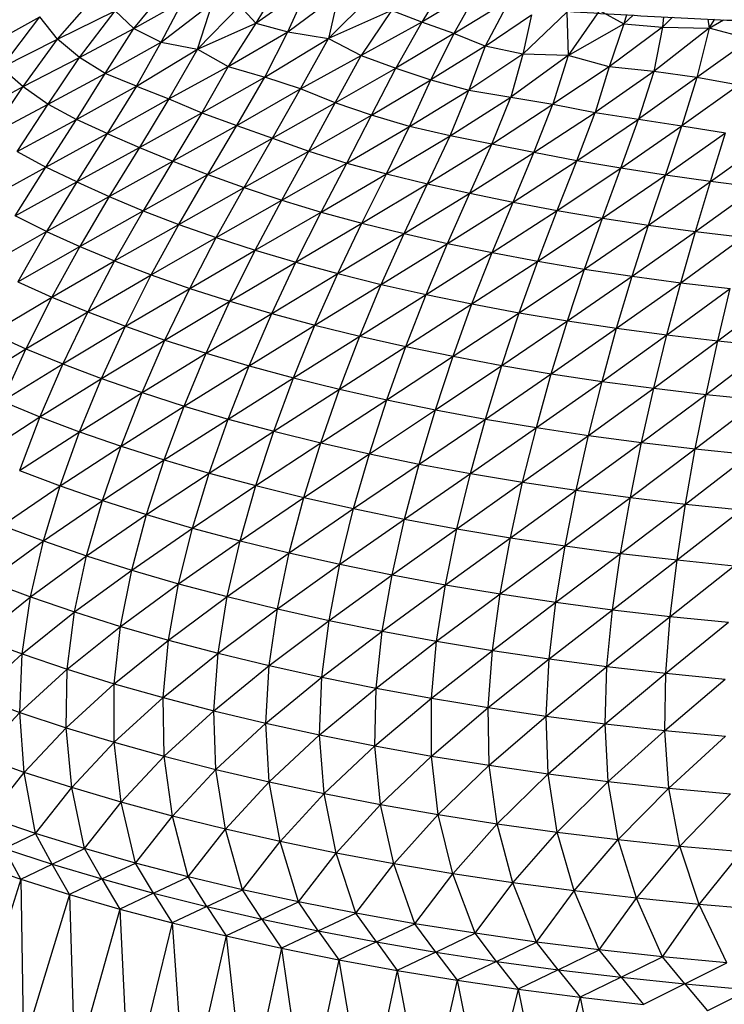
# Paper-space layout '_Dimétrica' of a CAD drawing. Header units: millimetres. Extents: x -212 to 188, y -228 to 468.
# Tile 16 of 24: x -85 to -39, y 45 to 110. Entities that reach past the tile are written whole.
import ezdxf

# ---------------------------------------------------------------- set-up
doc = ezdxf.new("R2010")
doc.units = ezdxf.units.MM

psp = doc.layouts.new('_Dimétrica')

# ---------------------------------------------------------------- linework, layer by layer
at = {"color": 7, "linetype": 'Continuous', "lineweight": 25}
for p, q in [((-77.836, 109.198), (-75.32, 112.287)), ((-69.834, 109.55), (-66.374, 111.99)), ((-67.722, 108.983), (-66.374, 111.99)), ((-82.855, 108.506), (-80.25, 111.49)), ((-68.431, 111.883), (-69.834, 109.55)), ((-67.722, 108.983), (-64.382, 111.468)), ((-64.382, 111.468), (-65.045, 108.543)), ((-62.148, 111.45), (-65.045, 108.543)), ((-77.836, 109.198), (-74.617, 110.994)), ((-76.058, 108.313), (-74.617, 110.994)), ((-76.058, 108.313), (-72.669, 110.892)), ((-73.658, 107.836), (-72.669, 110.892)), ((-70.872, 110.685), (-73.658, 107.836)), ((-70.872, 110.685), (-69.834, 109.55)), ((-58.103, 110.966), (-58.921, 109.615)), ((-56.821, 110.861), (-58.921, 109.615)), ((-55.743, 110.776), (-56.806, 108.874)), ((-82.855, 108.506), (-79.077, 110.364)), ((-81.421, 107.297), (-79.077, 110.364)), ((-79.077, 110.364), (-77.836, 109.198)), ((-60.907, 110.386), (-65.045, 108.543)), ((-60.907, 110.386), (-62.909, 107.428)), ((-58.921, 109.615), (-60.907, 110.386)), ((-56.806, 108.874), (-53.897, 110.649)), ((-53.398, 110.614), (-54.753, 108.049)), ((-54.753, 108.049), (-51.704, 110.097)), ((-52.271, 107.525), (-49.392, 110.287)), ((-51.704, 110.097), (-52.271, 107.525)), ((-49.392, 110.287), (-49.297, 107.437)), ((-47.251, 110.376), (-49.297, 107.437)), ((-47.251, 110.376), (-45.636, 109.517)), ((-45.476, 110.109), (-45.636, 109.517)), ((-45.636, 109.517), (-45.034, 110.084)), ((-87.969, 107.791), (-84.027, 109.967)), ((-86.529, 106.648), (-84.027, 109.967)), ((-82.855, 108.506), (-84.027, 109.967)), ((-73.658, 107.836), (-69.834, 109.55)), ((-69.834, 109.55), (-71.645, 106.702)), ((-69.834, 109.55), (-67.722, 108.983)), ((-58.921, 109.615), (-62.909, 107.428)), ((-58.921, 109.615), (-60.632, 106.595)), ((-56.806, 108.874), (-58.921, 109.615)), ((-49.297, 107.437), (-45.636, 109.517)), ((-45.636, 109.517), (-46.603, 106.689)), ((-45.636, 109.517), (-43.103, 109.286)), ((-43.032, 109.971), (-43.103, 109.286)), ((-42.457, 109.938), (-43.103, 109.286)), ((-40.128, 109.827), (-40.038, 109.229)), ((-40.038, 109.229), (-39.66, 109.806)), ((-40.038, 109.229), (-39.106, 109.781)), ((-81.421, 107.297), (-77.836, 109.198)), ((-79.72, 106.242), (-77.836, 109.198)), ((-77.836, 109.198), (-76.058, 108.313)), ((-71.645, 106.702), (-67.722, 108.983)), ((-69.236, 106.004), (-67.722, 108.983)), ((-67.722, 108.983), (-65.045, 108.543)), ((-56.806, 108.874), (-60.632, 106.595)), ((-56.806, 108.874), (-58.323, 105.819)), ((-54.753, 108.049), (-56.806, 108.874)), ((-43.103, 109.286), (-46.603, 106.689)), ((-43.103, 109.286), (-43.678, 106.377)), ((-40.038, 109.229), (-43.678, 106.377)), ((-43.103, 109.286), (-40.038, 109.229)), ((-40.038, 109.229), (-40.852, 105.992)), ((-37.347, 108.495), (-40.038, 109.229)), ((-86.529, 106.648), (-82.855, 108.506)), ((-85.114, 105.38), (-82.855, 108.506)), ((-81.421, 107.297), (-82.855, 108.506)), ((-79.72, 106.242), (-76.058, 108.313)), ((-77.66, 105.408), (-76.058, 108.313)), ((-76.058, 108.313), (-73.658, 107.836)), ((-69.236, 106.004), (-65.045, 108.543)), ((-66.899, 105.234), (-65.045, 108.543)), ((-65.045, 108.543), (-62.909, 107.428)), ((-37.347, 108.495), (-40.852, 105.992)), ((-77.66, 105.408), (-73.658, 107.836)), ((-73.658, 107.836), (-75.54, 104.584)), ((-73.658, 107.836), (-71.645, 106.702)), ((-54.753, 108.049), (-58.323, 105.819)), ((-54.753, 108.049), (-55.829, 105.146)), ((-52.271, 107.525), (-55.829, 105.146)), ((-52.271, 107.525), (-54.753, 108.049)), ((-52.271, 107.525), (-53.067, 104.69)), ((-49.297, 107.437), (-53.067, 104.69)), ((-49.297, 107.437), (-52.271, 107.525)), ((-49.297, 107.437), (-50.314, 104.235)), ((-46.603, 106.689), (-49.297, 107.437)), ((-85.114, 105.38), (-81.421, 107.297)), ((-83.479, 104.238), (-81.421, 107.297)), ((-79.72, 106.242), (-81.421, 107.297)), ((-66.899, 105.234), (-62.909, 107.428)), ((-64.62, 104.318), (-62.909, 107.428)), ((-62.909, 107.428), (-60.632, 106.595)), ((-86.529, 106.648), (-85.114, 105.38)), ((-83.479, 104.238), (-79.72, 106.242)), ((-81.606, 103.226), (-79.72, 106.242)), ((-77.66, 105.408), (-79.72, 106.242)), ((-75.54, 104.584), (-71.645, 106.702)), ((-71.645, 106.702), (-73.371, 103.655)), ((-71.645, 106.702), (-69.236, 106.004)), ((-64.62, 104.318), (-60.632, 106.595)), ((-62.23, 103.502), (-60.632, 106.595)), ((-60.632, 106.595), (-58.323, 105.819)), ((-46.603, 106.689), (-50.314, 104.235)), ((-46.603, 106.689), (-47.526, 103.678)), ((-43.678, 106.377), (-47.526, 103.678)), ((-43.678, 106.377), (-46.603, 106.689)), ((-43.678, 106.377), (-44.67, 103.237)), ((-40.852, 105.992), (-43.678, 106.377)), ((-73.371, 103.655), (-69.236, 106.004)), ((-71.071, 102.832), (-69.236, 106.004)), ((-66.899, 105.234), (-69.236, 106.004)), ((-62.23, 103.502), (-58.323, 105.819)), ((-59.725, 102.771), (-58.323, 105.819)), ((-58.323, 105.819), (-55.829, 105.146)), ((-40.852, 105.992), (-44.67, 103.237)), ((-40.852, 105.992), (-41.825, 102.795)), ((-38.077, 105.471), (-40.852, 105.992)), ((-88.808, 103.411), (-85.114, 105.38)), ((-87.254, 102.228), (-85.114, 105.38)), ((-85.114, 105.38), (-83.479, 104.238)), ((-81.606, 103.226), (-77.66, 105.408)), ((-77.66, 105.408), (-79.588, 102.304)), ((-77.66, 105.408), (-75.54, 104.584)), ((-71.071, 102.832), (-66.899, 105.234)), ((-68.739, 101.994), (-66.899, 105.234)), ((-64.62, 104.318), (-66.899, 105.234)), ((-59.725, 102.771), (-55.829, 105.146)), ((-57.065, 102.143), (-55.829, 105.146)), ((-55.829, 105.146), (-53.067, 104.69)), ((-38.077, 105.471), (-41.825, 102.795)), ((-87.254, 102.228), (-83.479, 104.238)), ((-85.517, 101.125), (-83.479, 104.238)), ((-83.479, 104.238), (-81.606, 103.226)), ((-79.588, 102.304), (-75.54, 104.584)), ((-75.54, 104.584), (-77.478, 101.39)), ((-75.54, 104.584), (-73.371, 103.655)), ((-68.739, 101.994), (-64.62, 104.318)), ((-66.354, 101.146), (-64.62, 104.318)), ((-62.23, 103.502), (-64.62, 104.318)), ((-57.065, 102.143), (-53.067, 104.69)), ((-54.326, 101.59), (-53.067, 104.69)), ((-54.326, 101.59), (-50.314, 104.235)), ((-53.067, 104.69), (-50.314, 104.235)), ((-51.548, 101.046), (-50.314, 104.235)), ((-50.314, 104.235), (-47.526, 103.678)), ((-77.478, 101.39), (-73.371, 103.655)), ((-73.371, 103.655), (-75.28, 100.473)), ((-73.371, 103.655), (-71.071, 102.832)), ((-51.548, 101.046), (-47.526, 103.678)), ((-48.723, 100.502), (-47.526, 103.678)), ((-47.526, 103.678), (-44.67, 103.237)), ((-85.517, 101.125), (-81.606, 103.226)), ((-83.616, 100.097), (-81.606, 103.226)), ((-79.588, 102.304), (-81.606, 103.226)), ((-66.354, 101.146), (-62.23, 103.502)), ((-63.857, 100.359), (-62.23, 103.502)), ((-59.725, 102.771), (-62.23, 103.502)), ((-48.723, 100.502), (-44.67, 103.237)), ((-45.841, 100.014), (-44.67, 103.237)), ((-44.67, 103.237), (-41.825, 102.795)), ((-83.616, 100.097), (-79.588, 102.304)), ((-79.588, 102.304), (-81.594, 99.118)), ((-79.588, 102.304), (-77.478, 101.39)), ((-75.28, 100.473), (-71.071, 102.832)), ((-72.984, 99.6), (-71.071, 102.832)), ((-71.071, 102.832), (-68.739, 101.994)), ((-63.857, 100.359), (-59.725, 102.771)), ((-61.244, 99.642), (-59.725, 102.771)), ((-57.065, 102.143), (-59.725, 102.771)), ((-45.841, 100.014), (-41.825, 102.795)), ((-42.914, 99.557), (-41.825, 102.795)), ((-42.914, 99.557), (-38.954, 102.349)), ((-41.825, 102.795), (-38.954, 102.349)), ((-39.94, 99.137), (-38.954, 102.349)), ((-72.984, 99.6), (-68.739, 101.994)), ((-70.6, 98.747), (-68.739, 101.994)), ((-68.739, 101.994), (-66.354, 101.146)), ((-61.244, 99.642), (-57.065, 102.143)), ((-58.543, 98.987), (-57.065, 102.143)), ((-54.326, 101.59), (-57.065, 102.143)), ((-39.94, 99.137), (-36.04, 101.966)), ((-85.517, 101.125), (-83.616, 100.097)), ((-81.594, 99.118), (-77.478, 101.39)), ((-77.478, 101.39), (-79.465, 98.161)), ((-77.478, 101.39), (-75.28, 100.473)), ((-70.6, 98.747), (-66.354, 101.146)), ((-68.123, 97.919), (-66.354, 101.146)), ((-66.354, 101.146), (-63.857, 100.359)), ((-58.543, 98.987), (-54.326, 101.59)), ((-55.766, 98.375), (-54.326, 101.59)), ((-55.766, 98.375), (-51.548, 101.046)), ((-51.548, 101.046), (-54.326, 101.59)), ((-52.925, 97.791), (-51.548, 101.046)), ((-48.723, 100.502), (-51.548, 101.046)), ((-79.465, 98.161), (-75.28, 100.473)), ((-75.28, 100.473), (-77.231, 97.225)), ((-75.28, 100.473), (-72.984, 99.6)), ((-68.123, 97.919), (-63.857, 100.359)), ((-65.541, 97.14), (-63.857, 100.359)), ((-63.857, 100.359), (-61.244, 99.642)), ((-52.925, 97.791), (-48.723, 100.502)), ((-50.023, 97.238), (-48.723, 100.502)), ((-45.841, 100.014), (-48.723, 100.502)), ((-87.559, 97.934), (-83.616, 100.097)), ((-85.631, 96.883), (-83.616, 100.097)), ((-81.594, 99.118), (-83.616, 100.097)), ((-50.023, 97.238), (-45.841, 100.014)), ((-47.053, 96.732), (-45.841, 100.014)), ((-42.914, 99.557), (-45.841, 100.014)), ((-85.631, 96.883), (-81.594, 99.118)), ((-81.594, 99.118), (-83.577, 95.867)), ((-81.594, 99.118), (-79.465, 98.161)), ((-77.231, 97.225), (-72.984, 99.6)), ((-74.88, 96.325), (-72.984, 99.6)), ((-72.984, 99.6), (-70.6, 98.747)), ((-65.541, 97.14), (-61.244, 99.642)), ((-62.856, 96.409), (-61.244, 99.642)), ((-61.244, 99.642), (-58.543, 98.987)), ((-47.053, 96.732), (-42.914, 99.557)), ((-44.028, 96.269), (-42.914, 99.557)), ((-44.028, 96.269), (-39.94, 99.137)), ((-39.94, 99.137), (-42.914, 99.557)), ((-40.94, 95.85), (-39.94, 99.137)), ((-36.919, 98.768), (-39.94, 99.137)), ((-74.88, 96.325), (-70.6, 98.747)), ((-72.427, 95.459), (-70.6, 98.747)), ((-70.6, 98.747), (-68.123, 97.919)), ((-62.856, 96.409), (-58.543, 98.987)), ((-60.088, 95.725), (-58.543, 98.987)), ((-60.088, 95.725), (-55.766, 98.375)), ((-58.543, 98.987), (-55.766, 98.375)), ((-57.233, 95.081), (-55.766, 98.375)), ((-55.766, 98.375), (-52.925, 97.791)), ((-40.94, 95.85), (-36.919, 98.768)), ((-83.577, 95.867), (-79.465, 98.161)), ((-79.465, 98.161), (-81.4, 94.88)), ((-79.465, 98.161), (-77.231, 97.225)), ((-72.427, 95.459), (-68.123, 97.919)), ((-69.869, 94.63), (-68.123, 97.919)), ((-68.123, 97.919), (-65.541, 97.14)), ((-57.233, 95.081), (-52.925, 97.791)), ((-54.303, 94.476), (-52.925, 97.791)), ((-52.925, 97.791), (-50.023, 97.238)), ((-81.4, 94.88), (-77.231, 97.225)), ((-77.231, 97.225), (-79.109, 93.924)), ((-77.231, 97.225), (-74.88, 96.325)), ((-69.869, 94.63), (-65.541, 97.14)), ((-67.202, 93.839), (-65.541, 97.14)), ((-65.541, 97.14), (-62.856, 96.409)), ((-54.303, 94.476), (-50.023, 97.238)), ((-51.302, 93.913), (-50.023, 97.238)), ((-50.023, 97.238), (-47.053, 96.732)), ((-83.577, 95.867), (-85.631, 96.883)), ((-51.302, 93.913), (-47.053, 96.732)), ((-48.23, 93.394), (-47.053, 96.732)), ((-47.053, 96.732), (-44.028, 96.269)), ((-87.565, 93.596), (-83.577, 95.867)), ((-83.577, 95.867), (-85.463, 92.555)), ((-83.577, 95.867), (-81.4, 94.88)), ((-79.109, 93.924), (-74.88, 96.325)), ((-76.694, 93.004), (-74.88, 96.325)), ((-74.88, 96.325), (-72.427, 95.459)), ((-67.202, 93.839), (-62.856, 96.409)), ((-64.442, 93.091), (-62.856, 96.409)), ((-62.856, 96.409), (-60.088, 95.725)), ((-48.23, 93.394), (-44.028, 96.269)), ((-45.096, 92.92), (-44.028, 96.269)), ((-45.096, 92.92), (-40.94, 95.85)), ((-44.028, 96.269), (-40.94, 95.85)), ((-41.907, 92.493), (-40.94, 95.85)), ((-40.94, 95.85), (-37.807, 95.478)), ((-76.694, 93.004), (-72.427, 95.459)), ((-74.166, 92.12), (-72.427, 95.459)), ((-72.427, 95.459), (-69.869, 94.63)), ((-64.442, 93.091), (-60.088, 95.725)), ((-61.587, 92.385), (-60.088, 95.725)), ((-60.088, 95.725), (-57.233, 95.081)), ((-41.907, 92.493), (-37.807, 95.478)), ((-85.463, 92.555), (-81.4, 94.88)), ((-81.4, 94.88), (-83.232, 91.546)), ((-81.4, 94.88), (-79.109, 93.924)), ((-74.166, 92.12), (-69.869, 94.63)), ((-71.529, 91.275), (-69.869, 94.63)), ((-69.869, 94.63), (-67.202, 93.839)), ((-61.587, 92.385), (-57.233, 95.081)), ((-58.641, 91.72), (-57.233, 95.081)), ((-57.233, 95.081), (-54.303, 94.476)), ((-83.232, 91.546), (-79.109, 93.924)), ((-79.109, 93.924), (-80.875, 90.57)), ((-79.109, 93.924), (-76.694, 93.004)), ((-58.641, 91.72), (-54.303, 94.476)), ((-55.622, 91.1), (-54.303, 94.476)), ((-55.622, 91.1), (-51.302, 93.913)), ((-54.303, 94.476), (-51.302, 93.913)), ((-52.521, 90.522), (-51.302, 93.913)), ((-51.302, 93.913), (-48.23, 93.394)), ((-71.529, 91.275), (-67.202, 93.839)), ((-68.785, 90.468), (-67.202, 93.839)), ((-67.202, 93.839), (-64.442, 93.091)), ((-52.521, 90.522), (-48.23, 93.394)), ((-49.353, 89.989), (-48.23, 93.394)), ((-48.23, 93.394), (-45.096, 92.92)), ((-85.463, 92.555), (-83.232, 91.546)), ((-80.875, 90.57), (-76.694, 93.004)), ((-78.393, 89.629), (-76.694, 93.004)), ((-76.694, 93.004), (-74.166, 92.12)), ((-68.785, 90.468), (-64.442, 93.091)), ((-65.942, 89.702), (-64.442, 93.091)), ((-64.442, 93.091), (-61.587, 92.385)), ((-49.353, 89.989), (-45.096, 92.92)), ((-46.118, 89.501), (-45.096, 92.92)), ((-45.096, 92.92), (-41.907, 92.493)), ((-78.393, 89.629), (-74.166, 92.12)), ((-75.799, 88.725), (-74.166, 92.12)), ((-74.166, 92.12), (-71.529, 91.275)), ((-65.942, 89.702), (-61.587, 92.385)), ((-63.001, 88.976), (-61.587, 92.385)), ((-61.587, 92.385), (-58.641, 91.72)), ((-46.118, 89.501), (-41.907, 92.493)), ((-42.822, 89.059), (-41.907, 92.493)), ((-42.822, 89.059), (-38.662, 92.11)), ((-41.907, 92.493), (-38.662, 92.11)), ((-39.473, 88.664), (-38.662, 92.11)), ((-87.214, 89.185), (-83.232, 91.546)), ((-83.232, 91.546), (-84.932, 88.153)), ((-83.232, 91.546), (-80.875, 90.57)), ((-75.799, 88.725), (-71.529, 91.275)), ((-73.083, 87.858), (-71.529, 91.275)), ((-71.529, 91.275), (-68.785, 90.468)), ((-63.001, 88.976), (-58.641, 91.72)), ((-59.974, 88.294), (-58.641, 91.72)), ((-58.641, 91.72), (-55.622, 91.1)), ((-39.473, 88.664), (-35.373, 91.774)), ((-59.974, 88.294), (-55.622, 91.1)), ((-56.861, 87.654), (-55.622, 91.1)), ((-55.622, 91.1), (-52.521, 90.522)), ((-84.932, 88.153), (-80.875, 90.57)), ((-80.875, 90.57), (-82.512, 87.155)), ((-80.875, 90.57), (-78.393, 89.629)), ((-73.083, 87.858), (-68.785, 90.468)), ((-70.269, 87.031), (-68.785, 90.468)), ((-68.785, 90.468), (-65.942, 89.702)), ((-56.861, 87.654), (-52.521, 90.522)), ((-53.669, 87.06), (-52.521, 90.522)), ((-53.669, 87.06), (-49.353, 89.989)), ((-52.521, 90.522), (-49.353, 89.989)), ((-50.409, 86.511), (-49.353, 89.989)), ((-49.353, 89.989), (-46.118, 89.501)), ((-82.512, 87.155), (-78.393, 89.629)), ((-79.969, 86.192), (-78.393, 89.629)), ((-78.393, 89.629), (-75.799, 88.725)), ((-70.269, 87.031), (-65.942, 89.702)), ((-67.347, 86.245), (-65.942, 89.702)), ((-65.942, 89.702), (-63.001, 88.976)), ((-50.409, 86.511), (-46.118, 89.501)), ((-47.076, 86.009), (-46.118, 89.501)), ((-46.118, 89.501), (-42.822, 89.059)), ((-87.214, 89.185), (-84.932, 88.153)), ((-79.969, 86.192), (-75.799, 88.725)), ((-77.307, 85.267), (-75.799, 88.725)), ((-75.799, 88.725), (-73.083, 87.858)), ((-67.347, 86.245), (-63.001, 88.976)), ((-64.329, 85.501), (-63.001, 88.976)), ((-63.001, 88.976), (-59.974, 88.294)), ((-47.076, 86.009), (-42.822, 89.059)), ((-43.684, 85.554), (-42.822, 89.059)), ((-42.822, 89.059), (-39.473, 88.664)), ((-88.824, 85.75), (-84.932, 88.153)), ((-84.932, 88.153), (-86.486, 84.697)), ((-84.932, 88.153), (-82.512, 87.155)), ((-64.329, 85.501), (-59.974, 88.294)), ((-61.217, 84.8), (-59.974, 88.294)), ((-59.974, 88.294), (-56.861, 87.654)), ((-43.684, 85.554), (-39.473, 88.664)), ((-40.234, 85.148), (-39.473, 88.664)), ((-40.234, 85.148), (-36.078, 88.317)), ((-39.473, 88.664), (-36.078, 88.317)), ((-77.307, 85.267), (-73.083, 87.858)), ((-74.529, 84.38), (-73.083, 87.858)), ((-73.083, 87.858), (-70.269, 87.031)), ((-61.217, 84.8), (-56.861, 87.654)), ((-58.022, 84.144), (-56.861, 87.654)), ((-56.861, 87.654), (-53.669, 87.06)), ((-86.486, 84.697), (-82.512, 87.155)), ((-82.512, 87.155), (-84.012, 83.678)), ((-82.512, 87.155), (-79.969, 86.192)), ((-74.529, 84.38), (-70.269, 87.031)), ((-71.639, 83.533), (-70.269, 87.031)), ((-70.269, 87.031), (-67.347, 86.245)), ((-58.022, 84.144), (-53.669, 87.06)), ((-54.745, 83.534), (-53.669, 87.06)), ((-53.669, 87.06), (-50.409, 86.511)), ((-84.012, 83.678), (-79.969, 86.192)), ((-81.408, 82.693), (-79.969, 86.192)), ((-79.969, 86.192), (-77.307, 85.267)), ((-71.639, 83.533), (-67.347, 86.245)), ((-68.649, 82.728), (-67.347, 86.245)), ((-67.347, 86.245), (-64.329, 85.501)), ((-54.745, 83.534), (-50.409, 86.511)), ((-51.392, 82.97), (-50.409, 86.511)), ((-50.409, 86.511), (-47.076, 86.009)), ((-68.649, 82.728), (-64.329, 85.501)), ((-65.554, 81.966), (-64.329, 85.501)), ((-64.329, 85.501), (-61.217, 84.8)), ((-51.392, 82.97), (-47.076, 86.009)), ((-47.972, 82.455), (-47.076, 86.009)), ((-47.972, 82.455), (-43.684, 85.554)), ((-47.076, 86.009), (-43.684, 85.554)), ((-44.488, 81.988), (-43.684, 85.554)), ((-43.684, 85.554), (-40.234, 85.148)), ((-81.408, 82.693), (-77.307, 85.267)), ((-78.687, 81.748), (-77.307, 85.267)), ((-77.307, 85.267), (-74.529, 84.38)), ((-65.554, 81.966), (-61.217, 84.8)), ((-62.367, 81.248), (-61.217, 84.8)), ((-61.217, 84.8), (-58.022, 84.144)), ((-44.488, 81.988), (-40.234, 85.148)), ((-40.948, 81.571), (-40.234, 85.148)), ((-40.948, 81.571), (-36.741, 84.791)), ((-40.234, 85.148), (-36.741, 84.791)), ((-86.486, 84.697), (-84.012, 83.678)), ((-78.687, 81.748), (-74.529, 84.38)), ((-75.841, 80.842), (-74.529, 84.38)), ((-74.529, 84.38), (-71.639, 83.533)), ((-62.367, 81.248), (-58.022, 84.144)), ((-59.091, 80.576), (-58.022, 84.144)), ((-58.022, 84.144), (-54.745, 83.534)), ((-87.876, 81.179), (-84.012, 83.678)), ((-84.012, 83.678), (-85.35, 80.14)), ((-84.012, 83.678), (-81.408, 82.693)), ((-75.841, 80.842), (-71.639, 83.533)), ((-72.89, 79.977), (-71.639, 83.533)), ((-71.639, 83.533), (-68.649, 82.728)), ((-59.091, 80.576), (-54.745, 83.534)), ((-55.726, 79.951), (-54.745, 83.534)), ((-54.745, 83.534), (-51.392, 82.97)), ((-55.726, 79.951), (-51.392, 82.97)), ((-52.294, 79.374), (-51.392, 82.97)), ((-51.392, 82.97), (-47.972, 82.455)), ((-85.35, 80.14), (-81.408, 82.693)), ((-82.694, 79.138), (-81.408, 82.693)), ((-81.408, 82.693), (-78.687, 81.748)), ((-72.89, 79.977), (-68.649, 82.728)), ((-69.826, 79.154), (-68.649, 82.728)), ((-68.649, 82.728), (-65.554, 81.966)), ((-52.294, 79.374), (-47.972, 82.455)), ((-48.786, 78.846), (-47.972, 82.455)), ((-47.972, 82.455), (-44.488, 81.988)), ((-82.694, 79.138), (-78.687, 81.748)), ((-79.912, 78.174), (-78.687, 81.748)), ((-78.687, 81.748), (-75.841, 80.842)), ((-69.826, 79.154), (-65.554, 81.966)), ((-66.663, 78.376), (-65.554, 81.966)), ((-65.554, 81.966), (-62.367, 81.248)), ((-48.786, 78.846), (-44.488, 81.988)), ((-45.216, 78.369), (-44.488, 81.988)), ((-45.216, 78.369), (-40.948, 81.571)), ((-44.488, 81.988), (-40.948, 81.571)), ((-41.589, 77.942), (-40.948, 81.571)), ((-40.948, 81.571), (-37.355, 81.205)), ((-66.663, 78.376), (-62.367, 81.248)), ((-63.4, 77.643), (-62.367, 81.248)), ((-62.367, 81.248), (-59.091, 80.576)), ((-41.589, 77.942), (-37.355, 81.205)), ((-79.912, 78.174), (-75.841, 80.842)), ((-77.007, 77.251), (-75.841, 80.842)), ((-75.841, 80.842), (-72.89, 79.977)), ((-63.4, 77.643), (-59.091, 80.576)), ((-60.047, 76.957), (-59.091, 80.576)), ((-59.091, 80.576), (-55.726, 79.951)), ((-85.35, 80.14), (-82.694, 79.138)), ((-77.007, 77.251), (-72.89, 79.977)), ((-73.986, 76.369), (-72.89, 79.977)), ((-72.89, 79.977), (-69.826, 79.154)), ((-60.047, 76.957), (-55.726, 79.951)), ((-56.611, 76.319), (-55.726, 79.951)), ((-55.726, 79.951), (-52.294, 79.374)), ((-86.501, 76.542), (-82.694, 79.138)), ((-83.782, 75.523), (-82.694, 79.138)), ((-82.694, 79.138), (-79.912, 78.174)), ((-73.986, 76.369), (-69.826, 79.154)), ((-70.858, 75.531), (-69.826, 79.154)), ((-69.826, 79.154), (-66.663, 78.376)), ((-56.611, 76.319), (-52.294, 79.374)), ((-53.095, 75.729), (-52.294, 79.374)), ((-52.294, 79.374), (-48.786, 78.846)), ((-70.858, 75.531), (-66.663, 78.376)), ((-67.626, 74.739), (-66.663, 78.376)), ((-66.663, 78.376), (-63.4, 77.643)), ((-53.095, 75.729), (-48.786, 78.846)), ((-49.509, 75.191), (-48.786, 78.846)), ((-49.509, 75.191), (-45.216, 78.369)), ((-48.786, 78.846), (-45.216, 78.369)), ((-45.857, 74.703), (-45.216, 78.369)), ((-45.216, 78.369), (-41.589, 77.942)), ((-83.782, 75.523), (-79.912, 78.174)), ((-80.945, 74.545), (-79.912, 78.174)), ((-79.912, 78.174), (-77.007, 77.251)), ((-45.857, 74.703), (-41.589, 77.942)), ((-42.15, 74.269), (-41.589, 77.942)), ((-41.589, 77.942), (-37.908, 77.567)), ((-80.945, 74.545), (-77.007, 77.251)), ((-77.983, 73.607), (-77.007, 77.251)), ((-77.007, 77.251), (-73.986, 76.369)), ((-67.626, 74.739), (-63.4, 77.643)), ((-64.296, 73.992), (-63.4, 77.643)), ((-63.4, 77.643), (-60.047, 76.957)), ((-42.15, 74.269), (-37.908, 77.567)), ((-86.501, 76.542), (-83.782, 75.523)), ((-77.983, 73.607), (-73.986, 76.369)), ((-74.9, 72.711), (-73.986, 76.369)), ((-73.986, 76.369), (-70.858, 75.531)), ((-64.296, 73.992), (-60.047, 76.957)), ((-60.872, 73.294), (-60.047, 76.957)), ((-60.047, 76.957), (-56.611, 76.319)), ((-60.872, 73.294), (-56.611, 76.319)), ((-57.363, 72.644), (-56.611, 76.319)), ((-57.363, 72.644), (-53.095, 75.729)), ((-56.611, 76.319), (-53.095, 75.729)), ((-53.776, 72.045), (-53.095, 75.729)), ((-53.095, 75.729), (-49.509, 75.191)), ((-87.41, 72.878), (-83.782, 75.523)), ((-84.637, 71.845), (-83.782, 75.523)), ((-83.782, 75.523), (-80.945, 74.545)), ((-74.9, 72.711), (-70.858, 75.531)), ((-71.705, 71.86), (-70.858, 75.531)), ((-70.858, 75.531), (-67.626, 74.739)), ((-53.776, 72.045), (-49.509, 75.191)), ((-50.116, 71.497), (-49.509, 75.191)), ((-49.509, 75.191), (-45.857, 74.703)), ((-84.637, 71.845), (-80.945, 74.545)), ((-81.736, 70.853), (-80.945, 74.545)), ((-80.945, 74.545), (-77.983, 73.607)), ((-71.705, 71.86), (-67.626, 74.739)), ((-68.409, 71.056), (-67.626, 74.739)), ((-67.626, 74.739), (-64.296, 73.992)), ((-50.116, 71.497), (-45.857, 74.703)), ((-46.384, 71.001), (-45.857, 74.703)), ((-45.857, 74.703), (-42.15, 74.269)), ((-68.409, 71.056), (-64.296, 73.992)), ((-65.011, 70.298), (-64.296, 73.992)), ((-64.296, 73.992), (-60.872, 73.294)), ((-46.384, 71.001), (-42.15, 74.269)), ((-42.599, 70.56), (-42.15, 74.269)), ((-42.599, 70.56), (-38.387, 73.888)), ((-42.15, 74.269), (-38.387, 73.888)), ((-81.736, 70.853), (-77.983, 73.607)), ((-78.715, 69.904), (-77.983, 73.607)), ((-77.983, 73.607), (-74.9, 72.711)), ((-65.011, 70.298), (-60.872, 73.294)), ((-61.52, 69.589), (-60.872, 73.294)), ((-60.872, 73.294), (-57.363, 72.644)), ((-87.41, 72.878), (-84.637, 71.845)), ((-78.715, 69.904), (-74.9, 72.711)), ((-75.57, 68.998), (-74.9, 72.711)), ((-74.9, 72.711), (-71.705, 71.86)), ((-61.52, 69.589), (-57.363, 72.644)), ((-57.944, 68.931), (-57.363, 72.644)), ((-57.363, 72.644), (-53.776, 72.045)), ((-88.017, 69.134), (-84.637, 71.845)), ((-85.185, 68.092), (-84.637, 71.845)), ((-84.637, 71.845), (-81.736, 70.853)), ((-75.57, 68.998), (-71.705, 71.86)), ((-72.31, 68.136), (-71.705, 71.86)), ((-71.705, 71.86), (-68.409, 71.056)), ((-57.944, 68.931), (-53.776, 72.045)), ((-54.285, 68.324), (-53.776, 72.045)), ((-53.776, 72.045), (-50.116, 71.497)), ((-54.285, 68.324), (-50.116, 71.497)), ((-50.551, 67.769), (-50.116, 71.497)), ((-50.116, 71.497), (-46.384, 71.001)), ((-85.185, 68.092), (-81.736, 70.853)), ((-82.217, 67.091), (-81.736, 70.853)), ((-81.736, 70.853), (-78.715, 69.904)), ((-72.31, 68.136), (-68.409, 71.056)), ((-68.95, 67.323), (-68.409, 71.056)), ((-68.409, 71.056), (-65.011, 70.298)), ((-50.551, 67.769), (-46.384, 71.001)), ((-46.751, 67.268), (-46.384, 71.001)), ((-46.751, 67.268), (-42.599, 70.56)), ((-46.384, 71.001), (-42.599, 70.56)), ((-42.891, 66.821), (-42.599, 70.56)), ((-42.599, 70.56), (-38.76, 70.175)), ((-82.217, 67.091), (-78.715, 69.904)), ((-79.127, 66.134), (-78.715, 69.904)), ((-78.715, 69.904), (-75.57, 68.998)), ((-68.95, 67.323), (-65.011, 70.298)), ((-65.487, 66.558), (-65.011, 70.298)), ((-65.011, 70.298), (-61.52, 69.589)), ((-42.891, 66.821), (-38.76, 70.175)), ((-65.487, 66.558), (-61.52, 69.589)), ((-61.926, 65.843), (-61.52, 69.589)), ((-61.52, 69.589), (-57.944, 68.931)), ((-88.017, 69.134), (-85.185, 68.092)), ((-79.127, 66.134), (-75.57, 68.998)), ((-75.917, 65.221), (-75.57, 68.998)), ((-75.57, 68.998), (-72.31, 68.136)), ((-61.926, 65.843), (-57.944, 68.931)), ((-58.283, 65.179), (-57.944, 68.931)), ((-57.944, 68.931), (-54.285, 68.324)), ((-88.245, 65.296), (-85.185, 68.092)), ((-85.337, 64.249), (-85.185, 68.092)), ((-85.185, 68.092), (-82.217, 67.091)), ((-75.917, 65.221), (-72.31, 68.136)), ((-72.593, 64.354), (-72.31, 68.136)), ((-72.31, 68.136), (-68.95, 67.323)), ((-58.283, 65.179), (-54.285, 68.324)), ((-54.553, 64.566), (-54.285, 68.324)), ((-54.285, 68.324), (-50.551, 67.769)), ((-72.593, 64.354), (-68.95, 67.323)), ((-69.162, 63.536), (-68.95, 67.323)), ((-68.95, 67.323), (-65.487, 66.558)), ((-54.553, 64.566), (-50.551, 67.769)), ((-50.753, 64.008), (-50.551, 67.769)), ((-50.551, 67.769), (-46.751, 67.268)), ((-85.337, 64.249), (-82.217, 67.091)), ((-82.301, 63.244), (-82.217, 67.091)), ((-82.217, 67.091), (-79.127, 66.134)), ((-50.753, 64.008), (-46.751, 67.268)), ((-46.88, 63.504), (-46.751, 67.268)), ((-46.88, 63.504), (-42.891, 66.821)), ((-46.751, 67.268), (-42.891, 66.821)), ((-42.952, 63.057), (-42.891, 66.821)), ((-42.891, 66.821), (-38.979, 66.436)), ((-82.301, 63.244), (-79.127, 66.134)), ((-79.136, 62.284), (-79.127, 66.134)), ((-79.127, 66.134), (-75.917, 65.221)), ((-69.162, 63.536), (-65.487, 66.558)), ((-65.633, 62.767), (-65.487, 66.558)), ((-65.487, 66.558), (-61.926, 65.843)), ((-42.952, 63.057), (-38.979, 66.436)), ((-65.633, 62.767), (-61.926, 65.843)), ((-62.003, 62.049), (-61.926, 65.843)), ((-61.926, 65.843), (-58.283, 65.179)), ((-88.245, 65.296), (-85.337, 64.249)), ((-79.136, 62.284), (-75.917, 65.221)), ((-75.917, 65.221), (-72.593, 64.354)), ((-75.854, 61.37), (-75.917, 65.221)), ((-62.003, 62.049), (-58.283, 65.179)), ((-58.284, 61.383), (-58.283, 65.179)), ((-58.283, 65.179), (-54.553, 64.566)), ((-88.031, 61.355), (-85.337, 64.249)), ((-85.337, 64.249), (-82.301, 63.244)), ((-85.042, 60.308), (-85.337, 64.249)), ((-75.854, 61.37), (-72.593, 64.354)), ((-72.593, 64.354), (-69.162, 63.536)), ((-72.457, 60.503), (-72.593, 64.354)), ((-58.284, 61.383), (-54.553, 64.566)), ((-54.553, 64.566), (-50.753, 64.008)), ((-54.485, 60.77), (-54.553, 64.566)), ((-72.457, 60.503), (-69.162, 63.536)), ((-69.162, 63.536), (-65.633, 62.767)), ((-68.948, 59.684), (-69.162, 63.536)), ((-54.485, 60.77), (-50.753, 64.008)), ((-50.615, 60.212), (-50.753, 64.008)), ((-50.753, 64.008), (-46.88, 63.504)), ((-50.615, 60.212), (-46.88, 63.504)), ((-46.678, 59.711), (-46.88, 63.504)), ((-46.88, 63.504), (-42.952, 63.057)), ((-85.042, 60.308), (-82.301, 63.244)), ((-82.301, 63.244), (-79.136, 62.284)), ((-81.918, 59.305), (-82.301, 63.244)), ((-46.678, 59.711), (-42.952, 63.057)), ((-42.681, 59.27), (-42.952, 63.057)), ((-42.952, 63.057), (-38.974, 62.677)), ((-81.918, 59.305), (-79.136, 62.284)), ((-79.136, 62.284), (-75.854, 61.37)), ((-78.669, 58.347), (-79.136, 62.284)), ((-68.948, 59.684), (-65.633, 62.767)), ((-65.633, 62.767), (-62.003, 62.049)), ((-65.341, 58.917), (-65.633, 62.767)), ((-42.681, 59.27), (-38.974, 62.677)), ((-65.341, 58.917), (-62.003, 62.049)), ((-62.003, 62.049), (-58.284, 61.383)), ((-61.641, 58.202), (-62.003, 62.049)), ((-85.042, 60.308), (-88.031, 61.355)), ((-78.669, 58.347), (-75.854, 61.37)), ((-75.854, 61.37), (-72.457, 60.503)), ((-75.304, 57.437), (-75.854, 61.37)), ((-61.641, 58.202), (-58.284, 61.383)), ((-58.284, 61.383), (-54.485, 60.77)), ((-57.849, 57.54), (-58.284, 61.383)), ((-87.386, 57.33), (-85.042, 60.308)), ((-81.918, 59.305), (-85.042, 60.308)), ((-84.301, 56.289), (-85.042, 60.308)), ((-75.304, 57.437), (-72.457, 60.503)), ((-72.457, 60.503), (-68.948, 59.684)), ((-71.82, 56.575), (-72.457, 60.503)), ((-57.849, 57.54), (-54.485, 60.77)), ((-54.485, 60.77), (-50.615, 60.212)), ((-53.978, 56.933), (-54.485, 60.77)), ((-53.978, 56.933), (-50.615, 60.212)), ((-50.615, 60.212), (-46.678, 59.711)), ((-50.032, 56.381), (-50.615, 60.212)), ((-71.82, 56.575), (-68.948, 59.684)), ((-68.948, 59.684), (-65.341, 58.917)), ((-68.229, 55.764), (-68.948, 59.684)), ((-50.032, 56.381), (-46.678, 59.711)), ((-46.678, 59.711), (-42.681, 59.27)), ((-46.021, 55.888), (-46.678, 59.711)), ((-84.301, 56.289), (-81.918, 59.305)), ((-78.669, 58.347), (-81.918, 59.305)), ((-81.084, 55.293), (-81.918, 59.305)), ((-68.229, 55.764), (-65.341, 58.917)), ((-65.341, 58.917), (-61.641, 58.202)), ((-64.539, 55.005), (-65.341, 58.917)), ((-46.021, 55.888), (-42.681, 59.27)), ((-42.681, 59.27), (-38.645, 58.901)), ((-41.956, 55.456), (-42.681, 59.27)), ((-41.956, 55.456), (-38.645, 58.901)), ((-81.084, 55.293), (-78.669, 58.347)), ((-75.304, 57.437), (-78.669, 58.347)), ((-77.743, 54.344), (-78.669, 58.347)), ((-64.539, 55.005), (-61.641, 58.202)), ((-61.641, 58.202), (-57.849, 57.54)), ((-60.759, 54.3), (-61.641, 58.202)), ((-84.301, 56.289), (-87.386, 57.33)), ((-77.743, 54.344), (-75.304, 57.437)), ((-71.82, 56.575), (-75.304, 57.437)), ((-74.282, 53.444), (-75.304, 57.437)), ((-60.759, 54.3), (-57.849, 57.54)), ((-57.849, 57.54), (-53.978, 56.933)), ((-56.885, 53.649), (-57.849, 57.54)), ((-74.282, 53.444), (-71.82, 56.575)), ((-68.229, 55.764), (-71.82, 56.575)), ((-70.707, 52.594), (-71.82, 56.575)), ((-56.885, 53.649), (-53.978, 56.933)), ((-53.978, 56.933), (-50.032, 56.381)), ((-52.934, 53.054), (-53.978, 56.933)), ((-52.934, 53.054), (-50.032, 56.381)), ((-50.032, 56.381), (-46.021, 55.888)), ((-48.908, 52.516), (-50.032, 56.381)), ((-86.358, 55.303), (-84.301, 56.289)), ((-81.084, 55.293), (-84.301, 56.289)), ((-83.22, 54.28), (-84.301, 56.289)), ((-70.707, 52.594), (-68.229, 55.764)), ((-64.539, 55.005), (-68.229, 55.764)), ((-67.028, 51.796), (-68.229, 55.764)), ((-48.908, 52.516), (-46.021, 55.888)), ((-46.021, 55.888), (-41.956, 55.456)), ((-44.823, 52.037), (-46.021, 55.888)), ((-86.358, 55.303), (-83.22, 54.28)), ((-85.27, 53.284), (-86.358, 55.303)), ((-83.22, 54.28), (-81.084, 55.293)), ((-77.743, 54.344), (-81.084, 55.293)), ((-79.952, 53.303), (-81.084, 55.293)), ((-44.823, 52.037), (-41.956, 55.456)), ((-41.956, 55.456), (-37.881, 55.104)), ((-40.694, 51.619), (-41.956, 55.456)), ((-40.694, 51.619), (-37.881, 55.104)), ((-67.028, 51.796), (-64.539, 55.005)), ((-60.759, 54.3), (-64.539, 55.005)), ((-63.247, 51.052), (-64.539, 55.005)), ((-88.327, 54.332), (-85.27, 53.284)), ((-85.27, 53.284), (-83.22, 54.28)), ((-83.22, 54.28), (-79.952, 53.303)), ((-82.081, 52.281), (-83.22, 54.28)), ((-79.952, 53.303), (-77.743, 54.344)), ((-74.282, 53.444), (-77.743, 54.344)), ((-76.561, 52.373), (-77.743, 54.344)), ((-63.247, 51.052), (-60.759, 54.3)), ((-56.885, 53.649), (-60.759, 54.3)), ((-59.372, 50.362), (-60.759, 54.3)), ((-85.27, 53.284), (-88.298, 43.657)), ((-85.27, 53.284), (-82.081, 52.281)), ((-85.27, 53.284), (-85.108, 42.362)), ((-79.952, 53.303), (-82.081, 52.281)), ((-79.952, 53.303), (-76.561, 52.373)), ((-79.952, 53.303), (-78.766, 51.324)), ((-76.561, 52.373), (-74.282, 53.444)), ((-70.707, 52.594), (-74.282, 53.444)), ((-73.056, 51.493), (-74.282, 53.444)), ((-59.372, 50.362), (-56.885, 53.649)), ((-52.934, 53.054), (-56.885, 53.649)), ((-55.416, 49.729), (-56.885, 53.649)), ((-73.056, 51.493), (-70.707, 52.594)), ((-67.028, 51.796), (-70.707, 52.594)), ((-69.441, 50.664), (-70.707, 52.594)), ((-55.416, 49.729), (-52.934, 53.054)), ((-48.908, 52.516), (-52.934, 53.054)), ((-51.379, 49.153), (-52.934, 53.054)), ((-51.379, 49.153), (-48.908, 52.516)), ((-44.823, 52.037), (-48.908, 52.516)), ((-47.276, 48.636), (-48.908, 52.516)), ((-82.081, 52.281), (-85.108, 42.362)), ((-82.081, 52.281), (-78.766, 51.324)), ((-82.081, 52.281), (-81.718, 40.812)), ((-76.561, 52.373), (-78.766, 51.324)), ((-76.561, 52.373), (-73.056, 51.493)), ((-76.561, 52.373), (-75.331, 50.415)), ((-69.441, 50.664), (-67.028, 51.796)), ((-63.247, 51.052), (-67.028, 51.796)), ((-65.722, 49.887), (-67.028, 51.796)), ((-47.276, 48.636), (-44.823, 52.037)), ((-40.694, 51.619), (-44.823, 52.037)), ((-43.105, 48.178), (-44.823, 52.037)), ((-78.766, 51.324), (-81.718, 40.812)), ((-78.766, 51.324), (-78.153, 38.872)), ((-78.766, 51.324), (-75.331, 50.415)), ((-73.056, 51.493), (-75.331, 50.415)), ((-73.056, 51.493), (-69.441, 50.664)), ((-73.056, 51.493), (-71.787, 49.556)), ((-43.105, 48.178), (-40.694, 51.619)), ((-36.57, 51.279), (-40.694, 51.619)), ((-38.879, 47.78), (-40.694, 51.619)), ((-69.441, 50.664), (-71.787, 49.556)), ((-69.441, 50.664), (-65.722, 49.887)), ((-69.441, 50.664), (-68.135, 48.748)), ((-65.722, 49.887), (-63.247, 51.052)), ((-59.372, 50.362), (-63.247, 51.052)), ((-61.908, 49.165), (-63.247, 51.052)), ((-75.331, 50.415), (-78.153, 38.872)), ((-75.331, 50.415), (-74.434, 37.917)), ((-75.331, 50.415), (-71.787, 49.556)), ((-65.722, 49.887), (-68.135, 48.748)), ((-65.722, 49.887), (-61.908, 49.165)), ((-65.722, 49.887), (-64.383, 47.993)), ((-61.908, 49.165), (-59.372, 50.362)), ((-55.416, 49.729), (-59.372, 50.362)), ((-58, 48.497), (-59.372, 50.362)), ((-71.787, 49.556), (-74.434, 37.917)), ((-71.787, 49.556), (-70.492, 37.975)), ((-71.787, 49.556), (-68.135, 48.748)), ((-58, 48.497), (-55.416, 49.729)), ((-51.379, 49.153), (-55.416, 49.729)), ((-54.015, 47.886), (-55.416, 49.729)), ((-68.135, 48.748), (-70.492, 37.975)), ((-68.135, 48.748), (-66.549, 37.817)), ((-68.135, 48.748), (-64.383, 47.993)), ((-61.908, 49.165), (-64.383, 47.993)), ((-61.908, 49.165), (-58, 48.497)), ((-61.908, 49.165), (-60.533, 47.292)), ((-54.015, 47.886), (-51.379, 49.153)), ((-47.276, 48.636), (-51.379, 49.153)), ((-49.95, 47.332), (-51.379, 49.153)), ((-49.95, 47.332), (-47.276, 48.636)), ((-43.105, 48.178), (-47.276, 48.636)), ((-45.821, 46.837), (-47.276, 48.636)), ((-64.383, 47.993), (-66.549, 37.817)), ((-64.383, 47.993), (-62.621, 37.591)), ((-64.383, 47.993), (-60.533, 47.292)), ((-58, 48.497), (-60.533, 47.292)), ((-58, 48.497), (-54.015, 47.886)), ((-58, 48.497), (-56.6, 46.646)), ((-45.821, 46.837), (-43.105, 48.178)), ((-38.879, 47.78), (-43.105, 48.178)), ((-41.637, 46.402), (-43.105, 48.178)), ((-60.533, 47.292), (-62.621, 37.591)), ((-60.533, 47.292), (-58.687, 37.426)), ((-60.533, 47.292), (-56.6, 46.646)), ((-54.015, 47.886), (-56.6, 46.646)), ((-54.015, 47.886), (-49.95, 47.332)), ((-54.015, 47.886), (-52.586, 46.057)), ((-49.95, 47.332), (-52.586, 46.057)), ((-49.95, 47.332), (-45.821, 46.837)), ((-49.95, 47.332), (-48.503, 45.526)), ((-41.637, 46.402), (-38.879, 47.78)), ((-56.6, 46.646), (-58.687, 37.426)), ((-56.6, 46.646), (-54.741, 37.315)), ((-56.6, 46.646), (-52.586, 46.057)), ((-45.821, 46.837), (-48.503, 45.526)), ((-45.821, 46.837), (-41.637, 46.402)), ((-45.821, 46.837), (-44.353, 45.053)), ((-52.586, 46.057), (-54.741, 37.315)), ((-52.586, 46.057), (-50.81, 37.325)), ((-52.586, 46.057), (-48.503, 45.526)), ((-41.637, 46.402), (-44.353, 45.053)), ((-41.637, 46.402), (-37.393, 46.026)), ((-41.637, 46.402), (-40.152, 44.64)), ((-37.393, 46.026), (-40.152, 44.64)), ((-48.503, 45.526), (-50.81, 37.325)), ((-48.503, 45.526), (-46.917, 37.586)), ((-48.503, 45.526), (-44.353, 45.053))]:
    psp.add_line(p, q, dxfattribs=at)
psp.add_open_spline([(-82.349, 113.444), (-80.671, 113.234), (-76.684, 112.734), (-70.288, 112.047), (-63.201, 111.369), (-56.082, 110.785), (-48.974, 110.293), (-41.95, 109.895), (-35.078, 109.588), (-28.979, 109.387), (-23.598, 109.262), (-18.189, 109.177), (-14.359, 109.164), (-12.105, 109.157)], degree=3, knots=[0, 0, 0, 0, 0.074858, 0.177917, 0.280627, 0.382807, 0.484129, 0.583903, 0.680429, 0.773772, 0.839942, 0.905837, 1, 1, 1, 1], dxfattribs=at)

doc.saveas('drawing.dxf')
